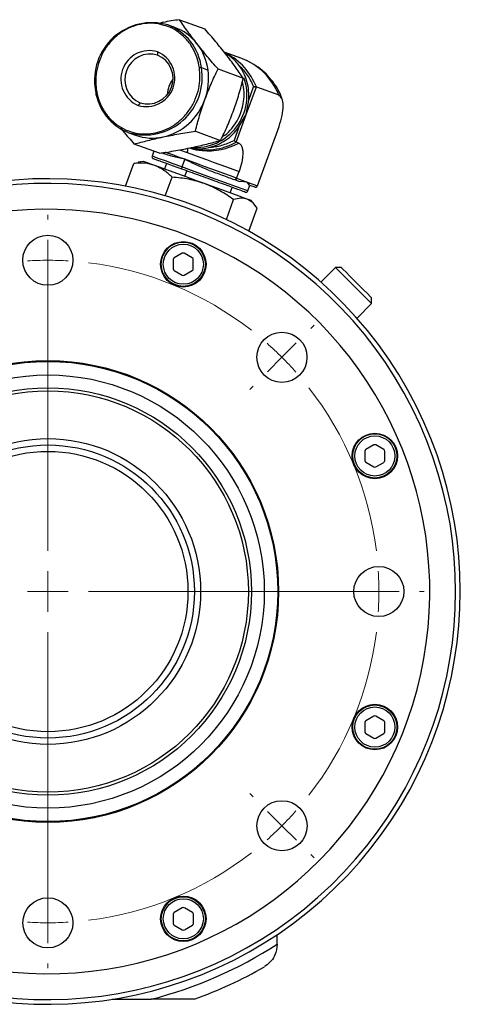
# Model space of a CAD drawing. Header units: inches. Extents: x 0.8 to 32, y -0.1 to 21.9.
# Tile 39 of 60: x 12.5 to 14.7, y 17.1 to 21.9. Entities that reach past the tile are written whole.
import ezdxf

# ---------------------------------------------------------------- set-up
doc = ezdxf.new("R2010")
doc.units = ezdxf.units.IN
doc.header["$MEASUREMENT"] = 0

# ---------------------------------------------------------------- blocks, each defined once
blk = doc.blocks.new('SW_CENTERMARKSYMBOL_0')
at = {"color": 0, "linetype": 'Continuous', "lineweight": 18}
for p, q in [((1.149, 0.676), (1.149, 0.699)), ((1.149, 0.476), (1.149, 0.576)), ((1.149, 0.476), (1.149, 0.376)), ((1.1491, -0.949), (1.1491, 0.4523)), ((1.149, 0.276), (1.149, 0.253)), ((-0.1414, 0.1414), (-0.1577, 0.1577)), ((2.4395, 0.1416), (2.4558, 0.1578)), ((0, 0), (-0.0707, 0.0707)), ((2.2981, 0.0001), (2.3688, 0.0708)), ((0, 0), (0.0707, -0.0707)), ((2.2981, 0.0001), (2.2274, -0.0706)), ((0.1414, -0.1414), (0.1577, -0.1577)), ((2.1567, -0.1413), (2.1404, -0.1576)), ((1.1491, -1.149), (1.1491, -1.049)), ((-0.6759, -1.1491), (-0.6989, -1.1491)), ((-0.4759, -1.1491), (-0.5759, -1.1491)), ((-0.4759, -1.1491), (-0.3759, -1.1491)), ((0.9491, -1.149), (-0.4522, -1.149)), ((-0.2759, -1.1491), (-0.2529, -1.1491)), ((1.1491, -1.149), (1.0491, -1.149)), ((1.1491, -1.149), (1.1491, -1.249)), ((1.1491, -1.149), (1.2491, -1.149)), ((1.3491, -1.149), (2.7504, -1.149)), ((2.5741, -1.1489), (2.5511, -1.1489)), ((2.7741, -1.1489), (2.6741, -1.1489)), ((2.7741, -1.1489), (2.8741, -1.1489)), ((2.9741, -1.1489), (2.9971, -1.1489)), ((1.1491, -1.349), (1.1491, -2.7503)), ((0.1415, -2.1567), (0.1578, -2.1404)), ((2.1568, -2.1566), (2.1405, -2.1403)), ((0.0001, -2.2981), (0.0708, -2.2274)), ((2.2982, -2.298), (2.2275, -2.2273)), ((0.0001, -2.2981), (-0.0706, -2.3688)), ((2.2982, -2.298), (2.3689, -2.3687)), ((-0.1413, -2.4395), (-0.1576, -2.4558)), ((2.4397, -2.4394), (2.4559, -2.4557)), ((1.1492, -2.574), (1.1492, -2.551)), ((1.1492, -2.774), (1.1492, -2.674)), ((1.1492, -2.774), (1.1492, -2.874)), ((1.1492, -2.974), (1.1492, -2.997))]:
    blk.add_line(p, q, dxfattribs=at)
for start, end in [(97.0551, 127.9515), (90.0033, 93.5292), (86.4774, 90.0033), (52.0551, 82.9515), (131.4774, 135.0033), (45.0033, 48.5292), (41.4774, 45.0033), (135.0033, 138.5292), (142.0551, 172.9515), (7.0551, 37.9515), (176.4774, 180.0033), (0.0033, 3.5292), (180.0033, 183.5292), (356.4774, 0.0033), (187.0551, 217.9515), (322.0551, 352.9515), (221.4774, 225.0033), (315.0033, 318.5292), (225.0033, 228.5292), (311.4774, 315.0033), (232.0551, 262.9515), (277.0551, 307.9515), (266.4774, 270.0033), (270.0033, 273.5292)]:
    blk.add_arc((1.1491, -1.149), 1.625, start, end, dxfattribs=at)

msp = doc.modelspace()

# ---------------------------------------------------------------- linework, layer by layer
at = {"color": 7, "linetype": 'Continuous', "lineweight": 25}
for p, q in [((13.2561, 21.8749), (13.2233, 21.8868)), ((13.2798, 21.9125), (13.4038, 21.8674)), ((13.1723, 21.7549), (13.1724, 21.739)), ((13.5855, 21.7217), (13.4994, 21.753)), ((13.3872, 21.6775), (13.42, 21.6656)), ((13.4691, 21.6708), (13.593, 21.6257)), ((12.8713, 21.5546), (12.8684, 21.5439)), ((12.8684, 21.5439), (12.881, 21.526)), ((13.6077, 21.4476), (13.6571, 21.5832)), ((13.6194, 21.5178), (13.6435, 21.5838)), ((13.6571, 21.5832), (13.7669, 21.5432)), ((13.0869, 21.5041), (13.0766, 21.4921)), ((13.6077, 21.4476), (13.6194, 21.5178)), ((13.5584, 21.3119), (13.6077, 21.4476)), ((13.5715, 21.3863), (13.6077, 21.4476)), ((13.0309, 21.3582), (13.0637, 21.3463)), ((13.358, 21.3657), (13.4819, 21.3206)), ((13.5715, 21.3863), (13.5475, 21.3202)), ((13.6627, 21.0977), (13.7687, 21.389)), ((13.1816, 21.2571), (13.0577, 21.3022)), ((13.5708, 21.3074), (13.5584, 21.3119)), ((13.154, 21.2671), (13.1453, 21.2434)), ((13.2035, 21.2542), (13.1912, 21.2587)), ((13.2806, 21.274), (13.3173, 21.2606)), ((13.0154, 21.096), (13.0561, 21.2079)), ((13.0561, 21.2079), (13.0774, 21.2121)), ((13.1027, 21.2176), (13.0772, 21.2131)), ((13.2152, 21.2073), (13.2054, 21.1803)), ((13.3054, 21.2277), (13.2917, 21.1901)), ((13.3061, 21.1436), (13.3159, 21.1707)), ((13.5604, 21.1349), (13.5724, 21.1678)), ((13.2101, 21.0485), (13.2433, 21.1397)), ((13.5497, 21.1282), (13.5746, 21.1191)), ((13.5604, 21.1349), (13.6115, 21.1163)), ((13.6115, 21.1163), (13.5746, 21.1191)), ((13.6115, 21.1163), (13.6627, 21.0977)), ((13.6242, 21.101), (13.6115, 21.1163)), ((13.5286, 21.0626), (13.5385, 21.0897)), ((13.6152, 21.0724), (13.6254, 21.1006)), ((13.6242, 21.101), (13.6491, 21.092)), ((13.5103, 20.9327), (13.5457, 21.0297)), ((13.6479, 21.0054), (13.6313, 21.0253)), ((13.62, 20.8758), (13.6607, 20.9878)), ((13.2492, 20.7355), (13.2492, 20.69)), ((13.2935, 20.7668), (13.2542, 20.744)), ((13.3428, 20.744), (13.3034, 20.7668)), ((13.3477, 20.69), (13.3477, 20.7355)), ((13.2542, 20.6815), (13.2935, 20.6588)), ((13.3034, 20.6588), (13.3427, 20.6815)), ((14.0461, 20.6964), (13.9744, 20.6247)), ((14.0744, 20.6964), (14.0461, 20.6964)), ((14.2228, 20.5196), (14.2228, 20.5479)), ((14.1512, 20.448), (14.2228, 20.5196)), ((14.2339, 19.8265), (14.1946, 19.8038)), ((14.2831, 19.8038), (14.2438, 19.8265)), ((14.1896, 19.7952), (14.1896, 19.7498)), ((14.2881, 19.7498), (14.2881, 19.7952)), ((14.1945, 19.7413), (14.2339, 19.7185)), ((14.2438, 19.7185), (14.2831, 19.7412)), ((14.1897, 18.4654), (14.1897, 18.42)), ((14.234, 18.4967), (14.1946, 18.4739)), ((14.2832, 18.4739), (14.2438, 18.4967)), ((14.2881, 18.4199), (14.2881, 18.4654)), ((14.1946, 18.4114), (14.234, 18.3887)), ((14.2438, 18.3887), (14.2832, 18.4114)), ((13.2937, 17.5563), (13.2544, 17.5336)), ((13.3429, 17.5335), (13.3036, 17.5563)), ((13.2494, 17.525), (13.2494, 17.4796)), ((13.3479, 17.4796), (13.3479, 17.525)), ((13.2544, 17.471), (13.2937, 17.4483)), ((13.3036, 17.4483), (13.3429, 17.471)), ((13.759, 17.3782), (13.759, 17.4242)), ((13.759, 17.3782), (13.759, 17.3754)), ((12.9496, 17.1075), (13.1399, 17.1075)), ((13.352, 17.1075), (13.1399, 17.1075))]:
    msp.add_line(p, q, dxfattribs=at)
at = {"color": 7, "linetype": 'Continuous', "lineweight": 25, "flags": 128}
for points in [[(13.5137, 21.7392), (13.5048, 21.7453), (13.5028, 21.7465)], [(12.867, 21.5675), (12.8666, 21.5678), (12.8665, 21.568), (12.8667, 21.5683), (12.8671, 21.5686), (12.8678, 21.569), (12.8688, 21.5693), (12.8699, 21.5696), (12.8712, 21.5699)], [(13.3054, 21.2277), (13.2757, 21.2385), (13.2476, 21.2488), (13.2213, 21.2583), (13.2112, 21.262)], [(13.3173, 21.2606), (13.3482, 21.2494), (13.3801, 21.2378), (13.4125, 21.226), (13.4452, 21.2141), (13.4779, 21.2022), (13.5102, 21.1904), (13.5418, 21.1789), (13.5724, 21.1678)], [(13.1583, 21.1974), (13.1389, 21.2045), (13.1234, 21.2101), (13.1121, 21.2142), (13.1052, 21.2167), (13.1027, 21.2176), (13.1027, 21.2176)], [(13.2917, 21.1901), (13.2484, 21.2059), (13.2108, 21.2196), (13.1807, 21.2305), (13.1593, 21.2383), (13.1475, 21.2426), (13.1453, 21.2434)], [(13.5604, 21.1349), (13.5298, 21.146), (13.4982, 21.1576), (13.4659, 21.1693), (13.4332, 21.1812), (13.4005, 21.1931), (13.3681, 21.2049), (13.3363, 21.2165), (13.3054, 21.2277)], [(13.4031, 21.1083), (13.3686, 21.1209), (13.3341, 21.1334), (13.3002, 21.1458), (13.2674, 21.1577), (13.2363, 21.169), (13.2074, 21.1795), (13.1813, 21.189), (13.1583, 21.1974)], [(13.2917, 21.1901), (13.2911, 21.1883), (13.2907, 21.1865), (13.2904, 21.1847), (13.2903, 21.1831), (13.2904, 21.1818), (13.2907, 21.1807), (13.2912, 21.1799), (13.2918, 21.1795)], [(13.6152, 21.0724), (13.6146, 21.0726), (13.6059, 21.0758), (13.5874, 21.0825), (13.5598, 21.0926), (13.5244, 21.1054), (13.4827, 21.1206), (13.4365, 21.1374), (13.3879, 21.1551), (13.3389, 21.173), (13.2917, 21.1901)], [(13.6118, 21.0324), (13.5967, 21.0378), (13.5776, 21.0448), (13.555, 21.053), (13.5292, 21.0624), (13.5005, 21.0728), (13.4696, 21.0841), (13.437, 21.096), (13.4031, 21.1083)], [(13.6313, 21.0253), (13.6292, 21.026), (13.6227, 21.0284), (13.6118, 21.0324)], [(14.2228, 20.5196), (14.2194, 20.523), (14.2091, 20.5333), (14.1927, 20.5497), (14.1717, 20.5708), (14.1476, 20.5949), (14.1224, 20.62), (14.0982, 20.6442), (14.077, 20.6655), (14.0604, 20.682), (14.0498, 20.6926), (14.0461, 20.6964), (14.0461, 20.6964)], [(14.0744, 20.6964), (14.0755, 20.6952), (14.0831, 20.6876), (14.0972, 20.6735), (14.1162, 20.6545), (14.1385, 20.6322), (14.1617, 20.609), (14.1836, 20.5871), (14.2022, 20.5686), (14.2154, 20.5553), (14.2221, 20.5486), (14.2228, 20.5479)]]:
    msp.add_lwpolyline(points, dxfattribs=at)
at = {"color": 7, "linetype": 'Continuous', "lineweight": 25}
for centre, radius in [((12.6335, 20.7325), 0.123), ((13.2985, 20.7128), 0.1115), ((13.2985, 20.7128), 0.1083), ((13.2985, 20.7128), 0.0984), ((13.7826, 20.2566), 0.123), ((12.6336, 19.1075), 1.1325), ((12.6336, 19.1075), 1.1287), ((12.6336, 19.1075), 1.0625), ((12.6336, 19.1075), 0.9993), ((12.6336, 19.1075), 0.9842), ((12.6336, 19.1075), 0.75), ((14.2388, 19.7725), 0.1115), ((14.2388, 19.7725), 0.1083), ((14.2388, 19.7725), 0.0984), ((12.634, 19.1075), 0.7188), ((12.634, 19.1075), 0.6875), ((14.2586, 19.1076), 0.123), ((14.2389, 18.4427), 0.1115), ((14.2389, 18.4427), 0.1083), ((14.2389, 18.4427), 0.0984), ((13.7828, 17.9585), 0.123), ((12.6337, 17.4825), 0.123), ((13.2986, 17.5023), 0.1115), ((13.2986, 17.5023), 0.1083), ((13.2986, 17.5023), 0.0984)]:
    msp.add_circle(centre, radius, dxfattribs=at)
for centre, radius, start, end in [((13.1445, 21.6162), 0.2818, 73.7747, 189.9524), ((13.1319, 21.6464), 0.2572, 6.9397, 69.1838), ((13.1714, 21.6439), 0.246, 37.8665, 69.8635), ((13.1507, 21.6285), 0.2718, 7.8482, 37.7641), ((13.1321, 21.6207), 0.1401, 73.3465, 246.6535), ((13.1366, 21.6191), 0.1252, 73.3464, 246.6536), ((13.1168, 21.6263), 0.1401, 253.3465, 66.6535), ((13.1228, 21.6241), 0.1252, 253.3465, 66.6535), ((13.3652, 21.4685), 0.3136, 21.4603, 62.5989), ((13.4773, 21.4302), 0.3109, 21.3147, 69.6339), ((13.1096, 21.6288), 0.2818, 253.7748, 9.9524), ((13.3836, 21.6541), 0.0237, 81.4453, 104.5132), ((13.1243, 21.6241), 0.2986, 339.8959, 7.9799), ((13.3545, 21.5397), 0.1344, 143.598, 176.402), ((13.3558, 21.5405), 0.2554, 265.6535, 20.0401), ((13.1222, 21.5986), 0.2572, 186.9398, 249.1837), ((13.1348, 21.6157), 0.2858, 282.9729, 340.756), ((13.1473, 21.5776), 0.246, 250.1365, 282.1334), ((13.4087, 21.587), 0.3132, 255.6526, 298.557), ((13.4199, 21.587), 0.3177, 264.8031, 298.3537), ((13.2785, 21.2772), 0.0422, 336.9117, 6.5593), ((13.4198, 21.57), 0.3008, 253.4122, 264.5335), ((13.1547, 21.24), 0.01, 160, 250), ((12.6336, 19.1075), 2.0248, 236.3668, 109.4123), ((12.6336, 19.1075), 2.0017, 236.3668, 109.2262), ((13.6058, 21.0758), 0.01, 250, 340), ((12.6336, 19.1075), 1.875, 200.7735, 134.2967), ((13.2591, 20.7355), 0.00984, 119.9967, 179.9967), ((13.2985, 20.7582), 0.00984, 59.9967, 119.9967), ((13.3378, 20.7355), 0.00984, 359.9967, 59.9967), ((13.2591, 20.69), 0.00984, 179.9967, 239.9967), ((13.3378, 20.69), 0.00984, 299.9967, 359.9967), ((13.2985, 20.6673), 0.00984, 239.9967, 299.9967), ((14.1995, 19.7952), 0.00984, 119.9967, 179.9967), ((14.2388, 19.818), 0.00984, 59.9967, 119.9967), ((14.2782, 19.7952), 0.00984, 359.9967, 59.9967), ((14.1995, 19.7498), 0.00984, 179.9967, 239.9967), ((14.2388, 19.727), 0.00984, 239.9967, 299.9967), ((14.2782, 19.7498), 0.00984, 299.9967, 359.9967), ((14.1996, 18.4654), 0.00984, 119.9967, 179.9967), ((14.2389, 18.4881), 0.00984, 59.9967, 119.9967), ((14.2783, 18.4654), 0.00984, 359.9967, 59.9967), ((14.1995, 18.42), 0.00984, 179.9967, 239.9967), ((14.2783, 18.4199), 0.00984, 299.9967, 359.9967), ((14.2389, 18.3972), 0.00984, 239.9967, 299.9967), ((13.2593, 17.525), 0.00984, 119.9967, 179.9967), ((13.2986, 17.5478), 0.00984, 59.9967, 119.9967), ((13.338, 17.525), 0.00984, 359.9967, 59.9967), ((13.2593, 17.4796), 0.00984, 179.9967, 239.9967), ((13.2986, 17.4568), 0.00984, 239.9967, 299.9967), ((13.338, 17.4796), 0.00984, 299.9967, 359.9967), ((12.634, 19.1075), 2.063, 284.1961, 303.0467), ((12.634, 19.1075), 2.125, 289.7499, 300)]:
    msp.add_arc(centre, radius, start, end, dxfattribs=at)
for points, knots in [([(13.1936, 21.8872), (13.1898, 21.8885), (13.1705, 21.8948), (13.1339, 21.8961), (13.0862, 21.8913), (13.0395, 21.8766), (12.9944, 21.8524), (12.9525, 21.8181), (12.917, 21.7749), (12.8902, 21.7254), (12.8736, 21.6728), (12.8666, 21.6202), (12.8697, 21.5864), (12.8712, 21.5699)], [0, 0, 0, 0, 0.023384, 0.120648, 0.212414, 0.30418, 0.401444, 0.50275, 0.606207, 0.709663, 0.81097, 0.908234, 1, 1, 1, 1]), ([(13.2798, 21.9125), (13.2528, 21.9084), (13.2219, 21.9036), (13.1923, 21.8979), (13.1885, 21.8971)], [0, 0, 0, 0, 0.872837, 1, 1, 1, 1]), ([(13.3777, 21.677), (13.3745, 21.6931), (13.3681, 21.7262), (13.3469, 21.7728), (13.3167, 21.8156), (13.2776, 21.851), (13.2359, 21.876), (13.2063, 21.8839), (13.1936, 21.8872)], [0, 0, 0, 0, 0.159546, 0.328649, 0.504782, 0.684653, 0.864524, 1, 1, 1, 1]), ([(13.3656, 21.7949), (13.3502, 21.815), (13.319, 21.8556), (13.293, 21.8934), (13.2798, 21.9125)], [0, 0, 0, 0, 0.49451, 1, 1, 1, 1]), ([(13.5073, 21.7433), (13.491, 21.7638), (13.458, 21.805), (13.422, 21.8465), (13.4038, 21.8674)], [0, 0, 0, 0, 0.49451, 1, 1, 1, 1]), ([(13.4691, 21.6708), (13.4512, 21.6914), (13.4152, 21.7328), (13.3822, 21.7741), (13.3656, 21.7949)], [0, 0, 0, 0, 0.495458, 1, 1, 1, 1]), ([(13.593, 21.6257), (13.5801, 21.6445), (13.5541, 21.6822), (13.523, 21.7229), (13.5073, 21.7433)], [0, 0, 0, 0, 0.495459, 1, 1, 1, 1]), ([(13.571, 21.6899), (13.5579, 21.7054), (13.5406, 21.7257), (13.5191, 21.739), (13.5139, 21.7422)], [0, 0, 0, 0, 0.759868, 1, 1, 1, 1]), ([(13.6194, 21.5178), (13.62, 21.5334), (13.621, 21.5645), (13.6121, 21.61), (13.5962, 21.6529), (13.5794, 21.6776), (13.571, 21.6899)], [0, 0, 0, 0, 0.250001, 0.5, 0.75, 1, 1, 1, 1]), ([(13.571, 21.6899), (13.5857, 21.6743), (13.6151, 21.6431), (13.634, 21.6036), (13.6435, 21.5838)], [0, 0, 0, 0, 0.499999, 1, 1, 1, 1]), ([(13.7834, 21.5222), (13.7821, 21.5265), (13.7763, 21.5458), (13.759, 21.5787), (13.7314, 21.6194), (13.6966, 21.6562), (13.6559, 21.6877), (13.618, 21.709), (13.5937, 21.7185), (13.5855, 21.7217)], [0, 0, 0, 0, 0.047387, 0.211282, 0.381327, 0.555205, 0.731395, 0.908888, 1, 1, 1, 1]), ([(12.8712, 21.5699), (12.8743, 21.5539), (12.8808, 21.5208), (12.902, 21.4742), (12.9322, 21.4314), (12.9712, 21.3958), (13.0166, 21.3697), (13.0656, 21.3546), (13.1148, 21.3503), (13.1627, 21.3558), (13.2093, 21.3703), (13.2545, 21.3946), (13.2963, 21.4289), (13.3319, 21.472), (13.3587, 21.5216), (13.3753, 21.5742), (13.3823, 21.6268), (13.3792, 21.6606), (13.3777, 21.677)], [0, 0, 0, 0, 0.0582579, 0.1200055, 0.1843204, 0.2499999, 0.3156795, 0.3799943, 0.441742, 0.5, 0.558258, 0.6200057, 0.6843204, 0.75, 0.8156796, 0.8799943, 0.9417419, 1, 1, 1, 1]), ([(13.4047, 21.5215), (13.4144, 21.5469), (13.4341, 21.5983), (13.4574, 21.6465), (13.4691, 21.6708)], [0, 0, 0, 0, 0.49451, 1, 1, 1, 1]), ([(13.4901, 21.3382), (13.4943, 21.3408), (13.5117, 21.3516), (13.5469, 21.3887), (13.5868, 21.4552), (13.599, 21.5318), (13.5958, 21.5828), (13.5894, 21.6023), (13.5879, 21.6069)], [0, 0, 0, 0, 0.048882, 0.206735, 0.499969, 0.793202, 0.951055, 1, 1, 1, 1]), ([(13.5464, 21.4699), (13.5552, 21.4956), (13.5731, 21.5477), (13.5863, 21.5995), (13.593, 21.6257)], [0, 0, 0, 0, 0.494511, 1, 1, 1, 1]), ([(13.6435, 21.5838), (13.6443, 21.5839), (13.6458, 21.584), (13.6485, 21.584), (13.6511, 21.584), (13.6534, 21.5838), (13.655, 21.5837), (13.6563, 21.5835), (13.6568, 21.5833), (13.6571, 21.5832)], [0, 0, 0, 0, 0.155427, 0.290772, 0.500767, 0.633014, 0.759897, 0.881998, 1, 1, 1, 1]), ([(13.7687, 21.389), (13.7744, 21.407), (13.7858, 21.4432), (13.7903, 21.4923), (13.7848, 21.5298), (13.7729, 21.5388), (13.7669, 21.5432)], [0, 0, 0, 0, 0.25, 0.5, 0.75, 1, 1, 1, 1]), ([(13.358, 21.3657), (13.3645, 21.3914), (13.3777, 21.4432), (13.3956, 21.4952), (13.4047, 21.5215)], [0, 0, 0, 0, 0.495458, 1, 1, 1, 1]), ([(13.4819, 21.3206), (13.4934, 21.3444), (13.5167, 21.3926), (13.5364, 21.444), (13.5464, 21.4699)], [0, 0, 0, 0, 0.495458, 1, 1, 1, 1]), ([(12.9894, 21.3827), (12.9942, 21.3768), (13.0158, 21.35), (13.0393, 21.3231), (13.0577, 21.3022)], [0, 0, 0, 0, 0.220739, 1, 1, 1, 1]), ([(13.199, 21.3372), (13.2246, 21.3423), (13.2764, 21.3527), (13.3306, 21.3613), (13.358, 21.3657)], [0, 0, 0, 0, 0.494511, 1, 1, 1, 1]), ([(13.4238, 21.2856), (13.4382, 21.2896), (13.4669, 21.2977), (13.5067, 21.3204), (13.5427, 21.3494), (13.5619, 21.374), (13.5715, 21.3863)], [0, 0, 0, 0, 0.25, 0.5, 0.75, 1, 1, 1, 1]), ([(13.0577, 21.3022), (13.0796, 21.3082), (13.1238, 21.3205), (13.1737, 21.3316), (13.199, 21.3372)], [0, 0, 0, 0, 0.495458, 1, 1, 1, 1]), ([(13.3407, 21.2856), (13.3654, 21.2911), (13.4154, 21.3022), (13.4596, 21.3144), (13.4819, 21.3206)], [0, 0, 0, 0, 0.494511, 1, 1, 1, 1]), ([(13.4238, 21.2856), (13.4451, 21.2881), (13.4877, 21.2931), (13.5276, 21.3112), (13.5475, 21.3202)], [0, 0, 0, 0, 0.5000002, 1, 1, 1, 1]), ([(13.5475, 21.3202), (13.5481, 21.3197), (13.5492, 21.3186), (13.5513, 21.3168), (13.5533, 21.3152), (13.5551, 21.3138), (13.5565, 21.3129), (13.5576, 21.3123), (13.5581, 21.312), (13.5584, 21.3119)], [0, 0, 0, 0, 0.1553984, 0.2907357, 0.5007698, 0.6329965, 0.7598716, 0.8819782, 1, 1, 1, 1]), ([(13.5708, 21.3074), (13.576, 21.3037), (13.584, 21.2978), (13.5893, 21.2786), (13.5909, 21.2601), (13.5897, 21.2384), (13.5851, 21.2077), (13.5774, 21.1835), (13.5724, 21.1678)], [0, 0, 0, 0, 0.239443, 0.36967, 0.5, 0.630227, 0.760557, 1, 1, 1, 1]), ([(13.1816, 21.2571), (13.2085, 21.2613), (13.2627, 21.2699), (13.3145, 21.2803), (13.3407, 21.2856)], [0, 0, 0, 0, 0.495458, 1, 1, 1, 1]), ([(13.3054, 21.2277), (13.285, 21.2324), (13.2455, 21.2415), (13.2172, 21.25), (13.2035, 21.2542)], [0, 0, 0, 0, 0.516199, 1, 1, 1, 1]), ([(13.3386, 21.2852), (13.3472, 21.2831), (13.3744, 21.2764), (13.4037, 21.2818), (13.4238, 21.2856)], [0, 0, 0, 0, 0.316694, 1, 1, 1, 1]), ([(13.1583, 21.1974), (13.1422, 21.2019), (13.1096, 21.2111), (13.074, 21.2089), (13.0561, 21.2079)], [0, 0, 0, 0, 0.494511, 1, 1, 1, 1]), ([(13.2918, 21.1795), (13.2667, 21.1886), (13.228, 21.2027), (13.1899, 21.2165), (13.1676, 21.2247), (13.1537, 21.2297), (13.1522, 21.2303), (13.1515, 21.2305)], [0, 0, 0, 0, 0.3173994, 0.4882614, 0.6627494, 0.8372372, 1, 1, 1, 1]), ([(13.4251, 21.1735), (13.4051, 21.1816), (13.3744, 21.194), (13.3346, 21.2132), (13.3151, 21.2229), (13.3054, 21.2277)], [0, 0, 0, 0, 0.48321, 0.74126, 1, 1, 1, 1]), ([(13.2433, 21.1397), (13.2305, 21.1519), (13.2047, 21.1763), (13.1739, 21.1903), (13.1583, 21.1974)], [0, 0, 0, 0, 0.495458, 1, 1, 1, 1]), ([(13.6024, 21.0664), (13.599, 21.0677), (13.5922, 21.0701), (13.5506, 21.0853), (13.5058, 21.1016), (13.465, 21.1164), (13.4206, 21.1326), (13.3614, 21.1541), (13.3192, 21.1695), (13.2918, 21.1795)], [0, 0, 0, 0, 0.193195, 0.38639, 0.49039, 0.596598, 0.702805, 0.806805, 1, 1, 1, 1]), ([(13.4251, 21.1735), (13.4465, 21.1657), (13.4893, 21.1501), (13.5296, 21.1355), (13.5497, 21.1282)], [0, 0, 0, 0, 0.5, 1, 1, 1, 1]), ([(13.4031, 21.1083), (13.3773, 21.1163), (13.3252, 21.1326), (13.2708, 21.1373), (13.2433, 21.1397)], [0, 0, 0, 0, 0.49451, 1, 1, 1, 1]), ([(13.5457, 21.0297), (13.5235, 21.0452), (13.4788, 21.0766), (13.4285, 21.0977), (13.4031, 21.1083)], [0, 0, 0, 0, 0.495458, 1, 1, 1, 1]), ([(13.5604, 21.1349), (13.5601, 21.1343), (13.5596, 21.1331), (13.5586, 21.1315), (13.5572, 21.13), (13.5554, 21.1287), (13.5535, 21.1279), (13.5514, 21.1277), (13.5503, 21.128), (13.5497, 21.1282)], [0, 0, 0, 0, 0.118003, 0.240106, 0.366984, 0.499235, 0.709224, 0.844585, 1, 1, 1, 1]), ([(13.6491, 21.092), (13.6499, 21.0917), (13.6514, 21.0913), (13.6542, 21.0912), (13.6568, 21.0918), (13.659, 21.093), (13.6606, 21.0943), (13.6619, 21.0959), (13.6624, 21.0971), (13.6627, 21.0977)], [0, 0, 0, 0, 0.155399, 0.290741, 0.500768, 0.633003, 0.759872, 0.881982, 1, 1, 1, 1]), ([(13.6118, 21.0324), (13.6017, 21.0347), (13.5813, 21.0394), (13.5576, 21.0329), (13.5457, 21.0297)], [0, 0, 0, 0, 0.49451, 1, 1, 1, 1]), ([(13.6607, 20.9878), (13.6538, 20.9978), (13.6398, 21.018), (13.6212, 21.0275), (13.6118, 21.0324)], [0, 0, 0, 0, 0.495457, 1, 1, 1, 1]), ([(13.759, 17.3754), (13.7572, 17.3586), (13.7544, 17.3317), (13.7317, 17.2949), (13.7113, 17.2761), (13.6985, 17.2684), (13.6965, 17.2672)], [0, 0, 0, 0, 0.4350355, 0.6928108, 0.9524009, 1, 1, 1, 1])]:
    msp.add_open_spline(points, degree=3, knots=knots, dxfattribs=at)

# ---------------------------------------------------------------- block references
at = {"color": 7, "linetype": 'Continuous', "lineweight": 18}
msp.add_blockref('SW_CENTERMARKSYMBOL_0', (11.4845, 20.2565), dxfattribs=at)

doc.saveas('drawing.dxf')
